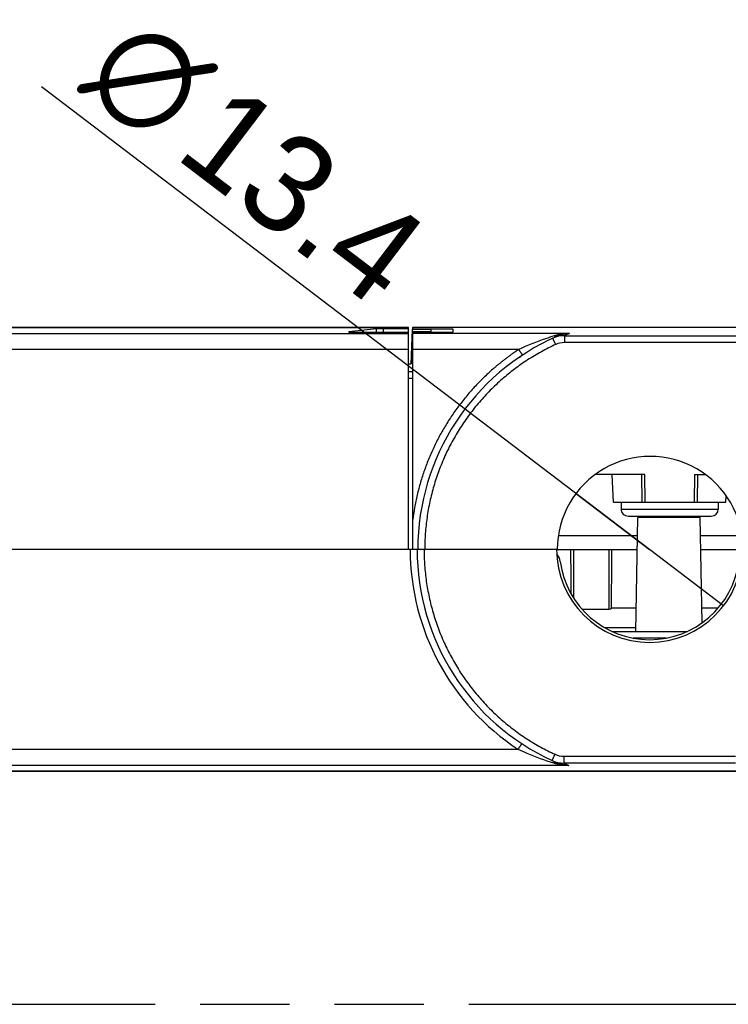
# Model space of a CAD drawing. Header units: millimetres. Extents: x 0 to 210, y 0 to 297.
# Tile 4 of 78: x 71 to 87, y 133 to 154. Entities that reach past the tile are written whole.
import ezdxf
from ezdxf.enums import TextEntityAlignment as Align

# ---------------------------------------------------------------- set-up
doc = ezdxf.new("R2010")
doc.units = ezdxf.units.MM
doc.header["$LTSCALE"] = 19.36
doc.linetypes.add('PHANTOM', pattern=[0.8, 0.45, -0.05, 0.1, -0.05, 0.1, -0.05])
doc.layers.get('0').update_dxf_attribs({"linetype": 'CONTINUOUS'})
doc.layers.add('DEFAULT_3', color=7, linetype='PHANTOM')
doc.layers.add('Z_DIM_2D', color=7, linetype='CONTINUOUS')
doc.styles.add('TEXTSTYLE_3', font='univots.ttf')
doc.styles.add('TEXTSTYLE_4', font='gdt', dxfattribs={"width": 0.7})
doc.dimstyles.new('DIMSTYLE_4', dxfattribs={"dimtxt": 2.1, "dimasz": 3.5, "dimexe": 1.5, "dimexo": 0, "dimtad": 1, "dimdec": 3, "dimlfac": 3.333333, "dimdsep": 46, "dimtxsty": 'TEXTSTYLE_3', "dimblk": '_FILLED', "dimblk1": '_FILLED', "dimblk2": '_FILLED', "dimcen": 0.09, "dimclrt": 5, "dimadec": 3, "dimazin": 2, "dimtp": 0.2, "dimtm": 0.2, "dimtfac": 1, "dimtdec": 3, "dimtmove": 0, "dimatfit": 2, "dimldrblk": '_FILLED', "dimfxl": 0, "dimtolj": 1, "dimarcsym": 0})

# ---------------------------------------------------------------- blocks, each defined once
blk = doc.blocks.new('*D6')
at = {"layer": 'Z_DIM_2D', "color": 2, "linetype": 'Continuous', "transparency": 16777216}
for p, q in [((85.015, 142.507), (71.872, 152.498)), ((83.414, 143.724), (85.015, 142.507)), ((86.615, 141.291), (85.015, 142.507))]:
    blk.add_line(p, q, dxfattribs=at)
at = {"layer": 'Z_DIM_2D', "color": 5, "linetype": 'Continuous', "transparency": 16777216}
for s, style, p in [('n', 'TEXTSTYLE_4', (74.419, 151.221)), ('13.4', 'TEXTSTYLE_3', (79.066, 147.689))]:
    blk.add_text(s, height=2.1, rotation=-37.2411, dxfattribs=dict(at, style=style)).set_placement(p, align=Align.RIGHT)
blk = doc.blocks.new('_FILLED')
at = {"color": 0, "linetype": 'ByBlock'}
blk.add_solid([(0, 0), (-1, 0.125), (-1, -0.125)], dxfattribs=at)
blk = doc.blocks.new('_NONE')

msp = doc.modelspace()

# ---------------------------------------------------------------- linework, layer by layer
at = {"color": 7, "linetype": 'Continuous'}
for p, q in [((59.25282, 147.30022), (79.80315, 147.30023)), ((79.11495, 147.27193), (78.51567, 147.20773)), ((78.65776, 147.20055), (79.80315, 147.20055)), ((79.80315, 147.27562), (79.25704, 147.27562)), ((79.80315, 142.50742), (79.80315, 147.30023)), ((79.80315, 146.3474), (79.89313, 146.3474)), ((84.71465, 140.73742), (84.75759, 143.19742)), ((86.1117, 143.19742), (84.75759, 143.19742)), ((86.1514, 140.92303), (86.1117, 143.19742)), ((86.11851, 142.80742), (87.01713, 142.80742)), ((83.00465, 142.5074), (58.58392, 142.50742)), ((83.01965, 142.50742), (84.74555, 142.50742)), ((86.12375, 142.50742), (100.19717, 142.5074)), ((84.72343, 141.24037), (84.18852, 141.24037)), ((86.4969, 141.24037), (86.14587, 141.24037)), ((83.55274, 141.21694), (84.14116, 141.21694)), ((84.71596, 140.81242), (84.05057, 140.81242)), ((84.19636, 140.73742), (85.83294, 140.73742)), ((82.90745, 137.94558), (82.90754, 137.94554))]:
    msp.add_line(p, q, dxfattribs=at)
at = {"color": 9, "linetype": 'Continuous'}
for p, q in [((79.80315, 147.30013), (59.2572, 147.30013)), ((78.51567, 147.20773), (78.51567, 147.20425)), ((79.11495, 147.20055), (79.11495, 147.27193)), ((79.25704, 147.27562), (79.25704, 147.20055)), ((90.16611, 147.30017), (79.89312, 147.3001)), ((59.25497, 147.17248), (79.80315, 147.17248)), ((83.28241, 147.17247), (79.89312, 147.17244)), ((82.95986, 147.12172), (82.95182, 147.11923)), ((83.17533, 147.12475), (86.88391, 147.12478)), ((83.17533, 147.12475), (83.17533, 146.97616)), ((79.80315, 146.82528), (59.25497, 146.82528)), ((82.18507, 146.82526), (79.89312, 146.82524)), ((86.88391, 146.97619), (83.17533, 146.97616)), ((79.89313, 146.20002), (79.80315, 146.20002)), ((84.83993, 144.12742), (84.84721, 143.52742)), ((84.92149, 143.52742), (84.9132, 144.12742)), ((85.98607, 144.12743), (85.97779, 143.52743)), ((86.05207, 143.52743), (86.05935, 144.12743)), ((84.39964, 143.37742), (86.49964, 143.37743)), ((80.13966, 142.5074), (80.13966, 142.50737)), ((80.15466, 142.5074), (80.15466, 142.50737)), ((83.36658, 142.50742), (83.36658, 141.46514)), ((84.14116, 141.21694), (84.14116, 142.50742)), ((85.36982, 140.59004), (84.65949, 140.59004)), ((59.25815, 138.18956), (82.1701, 138.18956)), ((83.26745, 137.84236), (59.25815, 137.84236)), ((82.94491, 137.8931), (82.93686, 137.89559)), ((83.16036, 138.03867), (83.16036, 137.89007)), ((83.16036, 138.03866), (86.86894, 138.03866)), ((86.86894, 137.89007), (83.16036, 137.89007)), ((101.10463, 137.71467), (59.26038, 137.71467))]:
    msp.add_line(p, q, dxfattribs=at)
at = {"color": 6, "linetype": 'Continuous'}
for p, q in [((79.86204, 146.51857), (79.88811, 147.26518)), ((79.88811, 147.21087), (79.864, 146.51857)), ((79.88811, 147.21087), (79.88811, 147.26518)), ((79.88811, 147.26518), (80.28273, 147.26518)), ((80.28273, 147.21087), (79.88811, 147.21087)), ((90.16611, 147.30027), (79.89312, 147.3002)), ((79.89312, 147.3002), (79.89312, 147.26518)), ((79.89312, 147.27559), (80.76273, 147.27559)), ((79.89312, 147.20052), (79.89315, 142.5074)), ((79.89312, 147.20052), (80.76273, 147.20052)), ((80.28273, 147.26518), (80.28273, 147.20052)), ((80.76273, 147.27559), (80.76273, 147.20052)), ((82.9225, 147.06928), (82.92242, 147.06924)), ((82.19329, 146.65539), (82.222, 146.67488)), ((82.23624, 146.68443), (82.25061, 146.69401)), ((82.26128, 146.70119), (82.2618, 146.70155)), ((82.2618, 146.70155), (82.26221, 146.70183)), ((82.26221, 146.70183), (82.2626, 146.70211)), ((82.2626, 146.70211), (82.26299, 146.70237)), ((82.26299, 146.70237), (82.26335, 146.70261)), ((82.26335, 146.70261), (82.26369, 146.70284)), ((82.26369, 146.70284), (82.26402, 146.70305)), ((82.26402, 146.70305), (82.26435, 146.70327)), ((82.26435, 146.70327), (82.26463, 146.70345)), ((82.26463, 146.70345), (82.26493, 146.70364)), ((82.26493, 146.70364), (82.26517, 146.70379)), ((82.26517, 146.70379), (82.26541, 146.70394)), ((82.26541, 146.70394), (82.26567, 146.7041)), ((82.26567, 146.7041), (82.26595, 146.70427)), ((82.26595, 146.70427), (82.26623, 146.70444)), ((82.26623, 146.70444), (82.26654, 146.70462)), ((82.26654, 146.70462), (82.26676, 146.70475)), ((82.26676, 146.70475), (82.26698, 146.70488)), ((82.26698, 146.70488), (82.26722, 146.70502)), ((82.26722, 146.70502), (82.26752, 146.70518)), ((79.80315, 146.51857), (79.864, 146.51857)), ((84.9132, 144.12742), (83.83981, 144.12741)), ((84.2347, 143.52741), (84.20325, 144.12741)), ((85.98607, 144.12743), (86.21947, 144.12743)), ((86.66458, 143.52743), (86.67186, 143.66641)), ((84.2347, 143.52741), (86.66458, 143.52743)), ((84.39964, 143.52742), (84.39964, 143.37742)), ((86.49964, 143.52743), (86.49964, 143.37743)), ((84.54964, 143.22742), (86.34964, 143.22743)), ((83.04217, 142.80741), (84.75079, 142.80742)), ((83.01965, 142.50739), (80.15444, 142.50737))]:
    msp.add_line(p, q, dxfattribs=at)
msp.add_lwpolyline([(82.25918, 146.6997), (82.25924, 146.69974), (82.26128, 146.70119)], dxfattribs=at)
at = {"color": 7, "linetype": 'Continuous'}
msp.add_lwpolyline([(59.24231, 137.71485), (59.24688, 137.71473), (59.25145, 137.71464), (59.25602, 137.71459), (101.10463, 137.71457)], dxfattribs=at)
at = {"color": 6, "linetype": 'Continuous'}
for centre, radius, start, end in [((85.02965, 142.50742), 5.025, 113.673064, 180.000175), ((84.54964, 143.37742), 0.15, 180.000417, 270.000417), ((86.34964, 143.37743), 0.15, 270.000417, 0.000417)]:
    msp.add_arc(centre, radius, start, end, dxfattribs=at)
at = {"color": 9, "linetype": 'Continuous'}
for centre, radius, start, end in [((83.17498, 146.52247), 0.60228, 89.967049, 114.783986), ((83.28064, 146.07988), 1.0901, 106.355885, 107.11336), ((83.30402, 146.46166), 0.71063, 112.587164, 113.574161), ((85.02975, 143.10681), 4.42523, 113.257037, 114.775), ((83.30545, 145.99521), 1.17748, 91.121216, 91.352329), ((83.28082, 147.22827), 0.05599, 266.771598, 267.675132), ((83.30515, 146.51581), 0.65705, 91.983259, 92.320667), ((83.17578, 146.52118), 0.45497, 90.057156, 114.748225), ((85.01465, 142.51265), 5.175, 180.058126, 236.655524), ((83.16081, 138.49363), 0.45496, 245.251965, 269.943561), ((83.16002, 138.49239), 0.60232, 245.217825, 270.032732), ((83.26004, 138.91623), 1.07056, 252.88082, 253.652007), ((85.01471, 141.90794), 4.42514, 245.225478, 246.743534), ((83.2659, 137.78569), 0.05686, 92.335223, 93.224259), ((83.2909, 139.03874), 1.19662, 268.649966, 268.877288), ((83.29024, 138.50025), 0.65829, 267.679722, 268.016443)]:
    msp.add_arc(centre, radius, start, end, dxfattribs=at)
at = {"color": 7, "linetype": 'Continuous'}
for centre, radius, start, end in [((85.02965, 142.50742), 2.01, 0.000417, 180.00085), ((85.01465, 142.50742), 5.025, 180.000173, 245.206896), ((85.01465, 142.50742), 2.01, 180.000849, 359.999568), ((82.78474, 142.2074), 0.3, 7.662643, 42.174969), ((85.01465, 142.50742), 1.95, 187.662642, 352.337358), ((85.01465, 142.50742), 5.025, 246.327468, 246.424412), ((83.28876, 138.55244), 0.70985, 246.425202, 247.413046)]:
    msp.add_arc(centre, radius, start, end, dxfattribs=at)
for centre, major_axis, ratio, start_param, end_param in [((83.36658, 142.89639), (0, 2.72873), 0.02183539, -4.56935571, -4.19721971), ((84.14116, 142.89639), (0, 2.72873), 0.02183539, -2.22292929, -1.7138296), ((84.14116, 141.27653), (0.05958, 0), 1, -1.57079633, -0.65213296)]:
    msp.add_ellipse(centre, major_axis=major_axis, ratio=ratio, start_param=start_param, end_param=end_param, dxfattribs=at)
for points, knots in [([(78.51567, 147.20773), (78.51505, 147.20767), (78.5139, 147.20753), (78.5123, 147.20732), (78.51094, 147.20711), (78.50983, 147.2069), (78.50905, 147.20671), (78.50856, 147.20655), (78.50827, 147.20644), (78.50805, 147.20634), (78.50789, 147.20623), (78.50779, 147.20612), (78.50776, 147.20603), (78.50776, 147.20599)], [0, 0, 0, 0, 0.22503056, 0.42126648, 0.58847189, 0.72651573, 0.83543298, 0.8790769, 0.91563569, 0.94531587, 0.9685043, 0.98614716, 1, 1, 1, 1]), ([(78.50776, 147.20599), (78.50776, 147.20594), (78.50781, 147.20584), (78.50796, 147.2057), (78.50819, 147.20557), (78.50851, 147.20544), (78.50892, 147.20531), (78.50941, 147.20518), (78.50999, 147.20505), (78.51095, 147.20487), (78.51236, 147.20464), (78.5152, 147.20428), (78.51961, 147.20385), (78.52588, 147.20338), (78.53342, 147.20293), (78.54216, 147.20251), (78.55202, 147.20212), (78.56289, 147.20177), (78.57467, 147.20145), (78.58726, 147.20118), (78.60053, 147.20096), (78.61435, 147.20078), (78.63348, 147.20061), (78.648, 147.20055), (78.65776, 147.20055)], [0, 0, 0, 0, 0.00094172, 0.00219685, 0.00393182, 0.00620234, 0.00903266, 0.01243417, 0.01641223, 0.02096906, 0.03181852, 0.04497222, 0.07808882, 0.12003716, 0.1704297, 0.22879049, 0.29456341, 0.36711919, 0.44576214, 0.52973728, 0.61823786, 0.71041326, 0.80537725, 1, 1, 1, 1]), ([(79.25704, 147.27562), (79.24173, 147.27562), (79.21922, 147.2755), (79.19007, 147.27508), (79.17029, 147.27465), (79.1526, 147.27412), (79.13744, 147.2735), (79.12656, 147.2729), (79.11938, 147.27236), (79.11633, 147.27208), (79.11495, 147.27193)], [0, 0, 0, 0, 0.32309231, 0.47486007, 0.61516386, 0.74062143, 0.84821278, 0.93535693, 0.97059369, 1, 1, 1, 1])]:
    msp.add_open_spline(points, degree=3, knots=knots, dxfattribs=at)
at = {"color": 9, "linetype": 'Continuous'}
for points, knots in [([(82.95182, 147.11923), (82.88956, 147.09997), (82.62921, 147.01506), (82.37431, 146.91316), (82.18507, 146.82526)], [0, 0, 0, 0, 0.23800224, 1, 1, 1, 1]), ([(82.98531, 146.93437), (82.98271, 146.94), (82.97751, 146.95126), (82.96971, 146.96814), (82.96319, 146.98221), (82.95797, 146.99346), (82.95406, 147.0019), (82.95014, 147.01033), (82.94622, 147.01876), (82.94294, 147.02579), (82.94032, 147.03141), (82.93836, 147.03562), (82.93639, 147.03984), (82.93442, 147.04405), (82.93244, 147.04826), (82.9308, 147.05177), (82.92948, 147.05457), (82.92848, 147.05668), (82.92749, 147.05878), (82.92666, 147.06053), (82.926, 147.06193), (82.9255, 147.06298), (82.925, 147.06403), (82.92449, 147.06508), (82.92407, 147.06595), (82.92373, 147.06665), (82.92348, 147.06717), (82.92322, 147.06769), (82.92301, 147.06813), (82.92283, 147.06847), (82.9227, 147.06873), (82.92259, 147.06895), (82.9225, 147.06912), (82.92245, 147.0692), (82.92241, 147.06924)], [0, 0, 0, 0, 0.12500019, 0.25000038, 0.37500057, 0.43750066, 0.50000075, 0.56250085, 0.62500094, 0.68750104, 0.71875109, 0.75000113, 0.78125118, 0.81250123, 0.84375127, 0.87500132, 0.89062634, 0.90625137, 0.92187639, 0.93750141, 0.94531393, 0.95312644, 0.96093895, 0.96875146, 0.97656397, 0.98047023, 0.98437648, 0.98828274, 0.99218898, 0.99414213, 0.99609522, 0.99804817, 0.99902533, 1, 1, 1, 1]), ([(82.95182, 147.11923), (82.95696, 147.11601), (82.96486, 147.11184), (82.97578, 147.10807), (82.98359, 147.10631), (82.99118, 147.10556), (82.9985, 147.10582), (83.0055, 147.10711), (83.00992, 147.10865), (83.01204, 147.10958)], [0, 0, 0, 0, 0.28708265, 0.41956984, 0.54519243, 0.66476977, 0.77943563, 0.89062194, 1, 1, 1, 1]), ([(83.01982, 147.11298), (83.0177, 147.11206), (83.01328, 147.11051), (83.0063, 147.10918), (82.999, 147.10885), (82.99144, 147.10949), (82.98368, 147.11112), (82.97576, 147.11371), (82.96774, 147.11724), (82.96249, 147.12013), (82.95986, 147.12172)], [0, 0, 0, 0, 0.11033263, 0.22233825, 0.33758538, 0.45740807, 0.5829083, 0.71486036, 0.85380922, 1, 1, 1, 1]), ([(83.27766, 147.17236), (83.25212, 147.17176), (83.201, 147.16896), (83.12458, 147.15992), (83.04857, 147.14592), (82.9985, 147.13316), (82.97366, 147.12587)], [0, 0, 0, 0, 0.24855879, 0.49780658, 0.74814463, 1, 1, 1, 1]), ([(82.97366, 147.12587), (82.97851, 147.12303), (82.98599, 147.11938), (82.9963, 147.11611), (83.00376, 147.11459), (83.01104, 147.11399), (83.01807, 147.11431), (83.02478, 147.11553), (83.02904, 147.11694), (83.03108, 147.11778)], [0, 0, 0, 0, 0.2807062, 0.41280437, 0.53925676, 0.66039974, 0.77692231, 0.88974544, 1, 1, 1, 1]), ([(83.03108, 147.11778), (83.05113, 147.12612), (83.09163, 147.14083), (83.15362, 147.15723), (83.21594, 147.16797), (83.25772, 147.17148), (83.27855, 147.17232)], [0, 0, 0, 0, 0.25583707, 0.50683203, 0.75444167, 1, 1, 1, 1]), ([(82.18507, 146.82526), (82.18384, 146.82447), (82.18139, 146.82288), (82.17775, 146.82044), (82.1741, 146.81801), (82.17044, 146.8156), (82.16679, 146.81318), (82.16314, 146.81075), (82.1595, 146.80832), (82.15464, 146.80508), (82.14857, 146.80102), (82.13887, 146.79451), (82.12676, 146.78634), (82.11227, 146.77648), (82.09781, 146.76658), (82.08339, 146.75662), (82.0642, 146.74329), (82.0403, 146.7265), (82.01176, 146.70615), (81.98335, 146.68561), (81.94567, 146.65798), (81.89891, 146.62295), (81.84338, 146.58017), (81.78844, 146.53663), (81.73409, 146.49236), (81.68034, 146.44736), (81.6095, 146.38639), (81.52251, 146.30838), (81.4207, 146.21199), (81.32154, 146.11288), (81.2251, 146.01111), (81.10025, 145.87201), (80.95132, 145.69187), (80.78459, 145.46636), (80.63032, 145.23215), (80.48896, 144.98995), (80.36093, 144.74045), (80.24659, 144.4844), (80.14629, 144.22253), (80.06031, 143.95562), (79.98891, 143.68446), (79.9323, 143.40984), (79.90452, 143.22496), (79.89315, 143.13224)], [0, 0, 0, 0, 0.00097688, 0.00195376, 0.00293063, 0.00390751, 0.0048844, 0.00586127, 0.00683815, 0.00781503, 0.00976879, 0.01172254, 0.01563004, 0.01953754, 0.02344502, 0.0273525, 0.03125997, 0.03907488, 0.04688976, 0.05470461, 0.06251943, 0.0781489, 0.09377825, 0.10940749, 0.12503659, 0.14066557, 0.15629442, 0.18755102, 0.2188071, 0.25006267, 0.28131773, 0.31257227, 0.37507408, 0.4375739, 0.50007179, 0.56256783, 0.62506213, 0.68755483, 0.75004607, 0.81253602, 0.87502486, 0.93751279, 1, 1, 1, 1]), ([(82.98531, 146.93437), (82.93284, 146.91013), (82.82874, 146.85978), (82.67538, 146.77875), (82.525, 146.69231), (82.32875, 146.57002), (82.09177, 146.40419), (81.86718, 146.22192), (81.69566, 146.06683), (81.57122, 145.94601), (81.45116, 145.82083), (81.29713, 145.64836), (81.11624, 145.42266), (80.91901, 145.1371), (80.74257, 144.83825), (80.61359, 144.57935), (80.52167, 144.36717), (80.45843, 144.20567), (80.40097, 144.04202), (80.33217, 143.82126), (80.26097, 143.54092), (80.20987, 143.25623), (80.18122, 143.02678), (80.16587, 142.85402), (80.15666, 142.68082), (80.15464, 142.56521), (80.15466, 142.5074)], [0, 0, 0, 0, 0.03125303, 0.06250604, 0.09375901, 0.12501194, 0.18750781, 0.25000351, 0.28125624, 0.31250893, 0.34376157, 0.37501418, 0.43750937, 0.50000441, 0.56249929, 0.62499403, 0.65624629, 0.68749853, 0.71875073, 0.75000291, 0.81249732, 0.87499166, 0.90624376, 0.93749584, 0.96874792, 1, 1, 1, 1]), ([(80.13966, 142.50737), (80.13964, 142.44957), (80.14167, 142.33395), (80.15087, 142.16075), (80.16623, 141.98799), (80.19488, 141.75854), (80.24598, 141.47386), (80.31719, 141.19352), (80.38599, 140.97277), (80.44345, 140.80912), (80.5067, 140.64761), (80.59862, 140.43544), (80.72759, 140.17654), (80.90403, 139.87769), (81.10127, 139.59214), (81.28216, 139.36644), (81.43619, 139.19397), (81.55625, 139.0688), (81.68069, 138.94797), (81.85222, 138.79289), (82.0768, 138.61063), (82.31378, 138.44479), (82.51004, 138.3225), (82.66042, 138.23607), (82.81377, 138.15504), (82.91787, 138.10469), (82.97035, 138.08045)], [0, 0, 0, 0, 0.03125208, 0.06250416, 0.09375624, 0.12500833, 0.18750267, 0.24999708, 0.28124927, 0.31250147, 0.34375371, 0.37500597, 0.43750071, 0.49999559, 0.56249062, 0.62498582, 0.65623842, 0.68749107, 0.71874376, 0.74999649, 0.81249219, 0.87498805, 0.90624099, 0.93749396, 0.96874696, 1, 1, 1, 1]), ([(82.25255, 138.30963), (82.25253, 138.30964), (82.25247, 138.30964), (82.25241, 138.3096), (82.2523, 138.30954), (82.25214, 138.3094), (82.2518, 138.30907), (82.25127, 138.30847), (82.25049, 138.30753), (82.24953, 138.3063), (82.24838, 138.3048), (82.24704, 138.30301), (82.24553, 138.30095), (82.24385, 138.29862), (82.24125, 138.29499), (82.23761, 138.28982), (82.23278, 138.28289), (82.22738, 138.27504), (82.22144, 138.26636), (82.21502, 138.25691), (82.20819, 138.24679), (82.201, 138.23609), (82.19353, 138.22491), (82.18318, 138.20936), (82.17535, 138.19753), (82.1701, 138.18956)], [0, 0, 0, 0, 0.00056311, 0.0010066, 0.00158141, 0.00314828, 0.00528877, 0.01131665, 0.01968989, 0.03040017, 0.04341514, 0.05870719, 0.07625408, 0.0960187, 0.11794135, 0.16806101, 0.22618992, 0.29174835, 0.3641715, 0.44275011, 0.52678758, 0.61548125, 0.7080252, 0.8035509, 1, 1, 1, 1]), ([(82.1701, 138.18956), (82.23401, 138.15988), (82.48449, 138.04911), (82.74256, 137.95571), (82.93686, 137.89559)], [0, 0, 0, 0, 0.25729561, 1, 1, 1, 1]), ([(82.90745, 137.94559), (82.90748, 137.94562), (82.90754, 137.9457), (82.90763, 137.94587), (82.90774, 137.94609), (82.90787, 137.94635), (82.90805, 137.94669), (82.90826, 137.94713), (82.90852, 137.94765), (82.90877, 137.94817), (82.90911, 137.94887), (82.90953, 137.94974), (82.91003, 137.95079), (82.91053, 137.95184), (82.91103, 137.95289), (82.9117, 137.95429), (82.91253, 137.95604), (82.91352, 137.95814), (82.91451, 137.96025), (82.91583, 137.96305), (82.91748, 137.96656), (82.91945, 137.97077), (82.92142, 137.97498), (82.92339, 137.9792), (82.92536, 137.98341), (82.92798, 137.98903), (82.93125, 137.99606), (82.93518, 138.00449), (82.93909, 138.01292), (82.94301, 138.02136), (82.94823, 138.03261), (82.95474, 138.04668), (82.96255, 138.06356), (82.96775, 138.07482), (82.97035, 138.08045)], [0, 0, 0, 0, 0.00097465, 0.00195182, 0.00390477, 0.00585786, 0.007811, 0.01171725, 0.01562351, 0.01952976, 0.02343602, 0.03124853, 0.03906104, 0.04687355, 0.05468606, 0.06249858, 0.0781236, 0.09374862, 0.10937365, 0.12499867, 0.15624872, 0.18749876, 0.21874881, 0.24999886, 0.28124891, 0.31249895, 0.37499905, 0.43749914, 0.49999924, 0.56249933, 0.62499943, 0.74999962, 0.87499981, 1, 1, 1, 1]), ([(82.99708, 137.90524), (82.99496, 137.90617), (82.99054, 137.90771), (82.98354, 137.909), (82.97622, 137.90926), (82.96863, 137.90851), (82.96082, 137.90675), (82.94991, 137.90298), (82.942, 137.89881), (82.93686, 137.89559)], [0, 0, 0, 0, 0.10937676, 0.2205622, 0.33522762, 0.45480493, 0.58042782, 0.71291559, 1, 1, 1, 1]), ([(83.00486, 137.90184), (83.00274, 137.90276), (82.99832, 137.90431), (82.99134, 137.90564), (82.98404, 137.90597), (82.97648, 137.90533), (82.96872, 137.9037), (82.9608, 137.90111), (82.95278, 137.89758), (82.94753, 137.89469), (82.9449, 137.8931)], [0, 0, 0, 0, 0.11033273, 0.22233851, 0.33758563, 0.45740842, 0.58290859, 0.71486062, 0.85380935, 1, 1, 1, 1]), ([(82.9587, 137.88895), (82.98355, 137.88166), (83.03363, 137.8689), (83.10964, 137.85489), (83.18605, 137.84586), (83.23717, 137.84306), (83.26271, 137.84246)], [0, 0, 0, 0, 0.25193257, 0.50227495, 0.75148891, 1, 1, 1, 1]), ([(83.01612, 137.89704), (83.01406, 137.89789), (83.00977, 137.8993), (83.00304, 137.90052), (82.99604, 137.90082), (82.9888, 137.90023), (82.98139, 137.89872), (82.97108, 137.89547), (82.96359, 137.89181), (82.95871, 137.88895)], [0, 0, 0, 0, 0.1114951, 0.22453786, 0.34054902, 0.46075482, 0.58618558, 0.71759273, 1, 1, 1, 1]), ([(83.26359, 137.8425), (83.24276, 137.84334), (83.20097, 137.84685), (83.14919, 137.85578), (83.10802, 137.8657), (83.06668, 137.87762), (83.03616, 137.8887), (83.01612, 137.89704)], [0, 0, 0, 0, 0.24559804, 0.49323312, 0.6182466, 0.74426636, 1, 1, 1, 1])]:
    msp.add_open_spline(points, degree=3, knots=knots, dxfattribs=at)
at = {"color": 6, "linetype": 'Continuous'}
msp.add_open_spline([(82.18507, 146.82526), (82.19031, 146.81729), (82.19813, 146.80547), (82.20847, 146.78993), (82.21594, 146.77876), (82.22312, 146.76807), (82.22995, 146.75796), (82.23636, 146.74851), (82.2423, 146.73983), (82.24771, 146.73198), (82.25253, 146.72505), (82.25618, 146.71988), (82.25878, 146.71625), (82.26047, 146.71391), (82.26198, 146.71185), (82.26331, 146.71006), (82.26447, 146.70854), (82.26543, 146.70731), (82.26621, 146.70637), (82.26675, 146.70576), (82.26709, 146.70542), (82.26728, 146.70527), (82.2674, 146.70519), (82.26749, 146.70517), (82.26752, 146.70518)], degree=3, knots=[0, 0, 0, 0, 0.19628504, 0.29173695, 0.38421091, 0.47285041, 0.55683531, 0.63538872, 0.707784, 0.77335131, 0.8314844, 0.88164591, 0.90359122, 0.92337846, 0.94095869, 0.95629338, 0.96935, 0.98010133, 0.98852529, 0.99461205, 0.9967818, 0.99837686, 0.99941942, 1, 1, 1, 1], dxfattribs=at)
at = {"layer": 'DEFAULT_3', "color": 91, "linetype": 'PHANTOM', "true_color": 0x80ff80}
msp.add_line((50.12864, 132.68), (150.12864, 132.68), dxfattribs=at)

# ---------------------------------------------------------------- dimensions: what is measured, and where the dimension line sits
at = {"layer": 'Z_DIM_2D', "color": 2, "linetype": 'Continuous'}
dim = msp.add_diameter_dim_2p(p1=(83.4145, 143.72381), p2=(86.6148, 141.29103), text='%%c<>', dimstyle='DIMSTYLE_4', override={"dimpost": '<>', "dimblk1": 'NONE', "dimblk2": 'NONE', "dimsah": 1}, dxfattribs=at)
dim.commit()
dim.dimension.update_dxf_attribs({"geometry": '*D6', "text_midpoint": (76.26317, 151.13846), "dimtype": 163})

doc.saveas('drawing.dxf')
